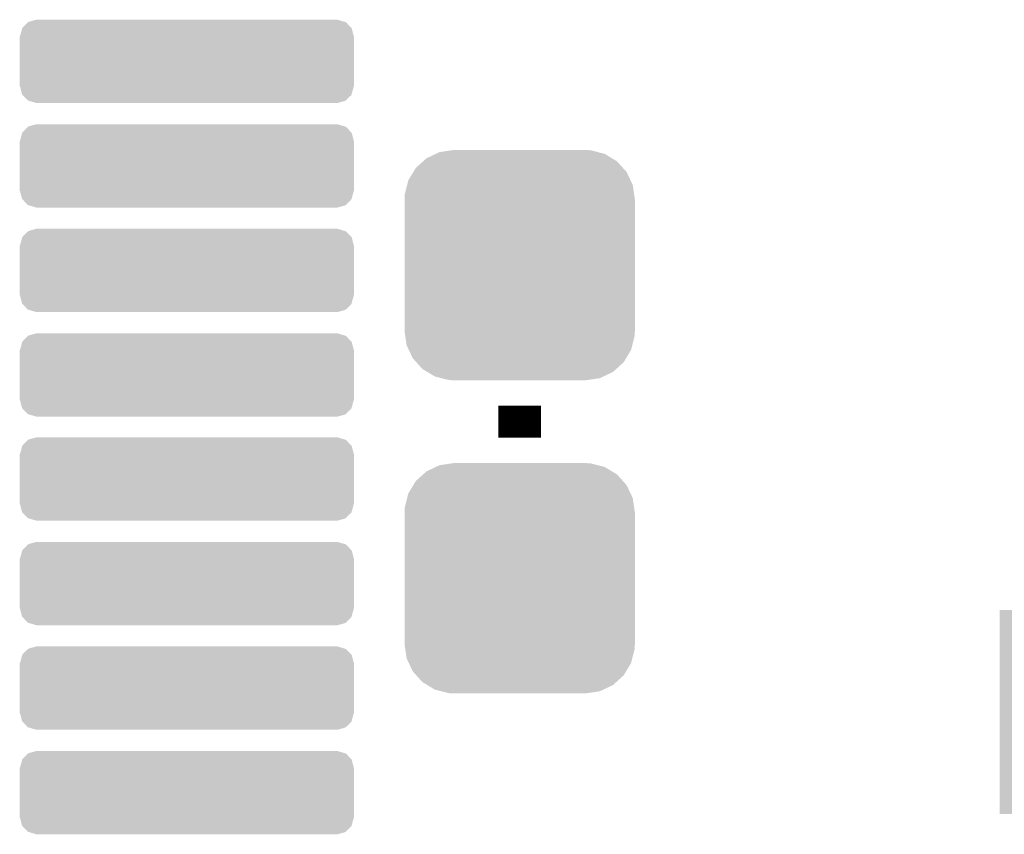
# Model space of a CAD drawing. Extents: x -1.3 to 24.2, y -3.9 to 39.3.
# Tile 34 of 38: x 13.3 to 18, y 24.1 to 28. Entities that reach past the tile are written whole.
import ezdxf

# ---------------------------------------------------------------- set-up
doc = ezdxf.new("R2010")
doc.units = 0
doc.layers.get('0').update_dxf_attribs({"linetype": 'CONTINUOUS'})
doc.layers.add('SOLIDSWITCH_7_CLICK_V100_GTO', color=14, linetype='CONTINUOUS')
doc.layers.add('SOLIDSWITCH_7_CLICK_V100_GTS', color=12, linetype='CONTINUOUS')

# ---------------------------------------------------------------- blocks, each defined once
blk = doc.blocks.new('CUSTOM_73')
for points in [[(-0.445816, 0.51162), (-0.400774, 0.532846), (0.441342, 0.51162), (0.406198, 0.532846)], [(-0.400774, 0.532846), (-0.383312, 0.541074), (0.406198, 0.532846), (0.373946, 0.541074)], [(-0.383312, 0.541074), (-0.323442, 0.549926), (0.373946, 0.541074), (0.339246, 0.549926)], [(-0.323442, 0.549926), (-0.31496, 0.55118), (0.339246, 0.549926), (0.31496, 0.55118)], [(-0.497124, 0.465342), (-0.461888, 0.497124), (0.49401, 0.465342), (0.465342, 0.497124)], [(-0.461888, 0.497124), (-0.445816, 0.51162), (0.465342, 0.497124), (0.441342, 0.51162)], [(-0.532846, 0.406198), (-0.508918, 0.445816), (0.53029, 0.406198), (0.51162, 0.445816)], [(-0.508918, 0.445816), (-0.497124, 0.465342), (0.51162, 0.445816), (0.49401, 0.465342)], [(-0.549926, 0.339246), (-0.538686, 0.383312), (0.54759, 0.339246), (0.541074, 0.383312)], [(-0.538686, 0.383312), (-0.532846, 0.406198), (0.541074, 0.383312), (0.53029, 0.406198)], [(-0.55118, 0.31496), (-0.549926, 0.339246), (0.55118, 0.31496), (0.54759, 0.339246)], [(-0.55118, -0.31496), (-0.55118, 0.31496), (0.55118, -0.31496), (0.55118, 0.31496)], [(-0.547588, -0.339246), (-0.55118, -0.31496), (0.549926, -0.339246), (0.55118, -0.31496)], [(-0.541074, -0.383312), (-0.547588, -0.339246), (0.538684, -0.383312), (0.549926, -0.339246)], [(-0.530288, -0.406198), (-0.541074, -0.383312), (0.532846, -0.406198), (0.538684, -0.383312)], [(-0.51162, -0.445816), (-0.530288, -0.406198), (0.508916, -0.445816), (0.532846, -0.406198)], [(-0.494008, -0.465342), (-0.51162, -0.445816), (0.497124, -0.465342), (0.508916, -0.445816)], [(-0.465342, -0.497124), (-0.494008, -0.465342), (0.461886, -0.497124), (0.497124, -0.465342)], [(-0.44134, -0.51162), (-0.465342, -0.497124), (0.445816, -0.51162), (0.461886, -0.497124)], [(-0.406198, -0.532846), (-0.44134, -0.51162), (0.400772, -0.532846), (0.445816, -0.51162)], [(-0.373944, -0.541074), (-0.406198, -0.532846), (0.383312, -0.541074), (0.400772, -0.532846)], [(-0.339246, -0.549926), (-0.373944, -0.541074), (0.32344, -0.549926), (0.383312, -0.541074)], [(-0.31496, -0.55118), (-0.339246, -0.549926), (0.31496, -0.55118), (0.32344, -0.549926)]]:
    blk.add_solid(points)
blk = doc.blocks.new('CUSTOM_81')
for points in [[(-0.7603, 0.187166), (-0.758658, 0.18877), (0.76133, 0.187166), (0.75592, 0.18877)], [(-0.758658, 0.18877), (-0.72009, 0.19939), (0.75592, 0.18877), (0.72009, 0.19939)], [(-0.79883, 0.11938), (-0.78802, 0.158112), (0.79883, 0.11938), (0.78883, 0.158112)], [(-0.78802, 0.158112), (-0.787266, 0.160812), (0.78883, 0.158112), (0.786276, 0.160812)], [(-0.787266, 0.160812), (-0.7603, 0.187166), (0.786276, 0.160812), (0.76133, 0.187166)], [(-0.8001, -0.11938), (-0.8001, 0.11938), (0.8001, -0.11938), (0.8001, 0.11938)], [(-0.78883, -0.158112), (-0.79883, -0.11938), (0.788018, -0.158112), (0.79883, -0.11938)], [(-0.786274, -0.160812), (-0.78883, -0.158112), (0.787266, -0.160812), (0.788018, -0.158112)], [(-0.76133, -0.187166), (-0.786274, -0.160812), (0.760298, -0.187166), (0.787266, -0.160812)], [(-0.755918, -0.18877), (-0.76133, -0.187166), (0.758658, -0.18877), (0.760298, -0.187166)], [(-0.72009, -0.19939), (-0.755918, -0.18877), (0.72009, -0.19939), (0.758658, -0.18877)]]:
    blk.add_solid(points)

msp = doc.modelspace()

# ---------------------------------------------------------------- linework, layer by layer
at = {"layer": 'SOLIDSWITCH_7_CLICK_V100_GTO', "const_width": 0.2032}
msp.add_lwpolyline([(15.7226, 26.035), (15.7226, 26.1874)], dxfattribs=at)
at = {"layer": 'SOLIDSWITCH_7_CLICK_V100_GTO'}
for points in [[(18.01876, 24.234164), (18.018782, 25.209476), (18.216856, 24.234164), (18.21688, 25.209476)], [(18.018782, 25.209476), (18.018784, 25.2095), (18.21688, 25.209476), (18.018784, 25.2095)], [(18.216856, 24.23414), (18.01876, 24.234164), (18.216856, 24.23414), (18.216856, 24.234164)]]:
    msp.add_solid(points, dxfattribs=at)

# ---------------------------------------------------------------- block references
at = {"layer": 'SOLIDSWITCH_7_CLICK_V100_GTS'}
for name, p in [('CUSTOM_81', (14.13002, 27.83586)), ('CUSTOM_81', (14.13002, 27.33548)), ('CUSTOM_73', (15.7226, 26.8605)), ('CUSTOM_81', (14.13002, 26.8351)), ('CUSTOM_81', (14.13002, 26.33472)), ('CUSTOM_81', (14.13002, 25.83688)), ('CUSTOM_73', (15.7226, 25.3619)), ('CUSTOM_81', (14.13002, 25.3365)), ('CUSTOM_81', (14.13002, 24.83612)), ('CUSTOM_81', (14.13002, 24.33574))]:
    msp.add_blockref(name, p, dxfattribs=at)

doc.saveas('drawing.dxf')
